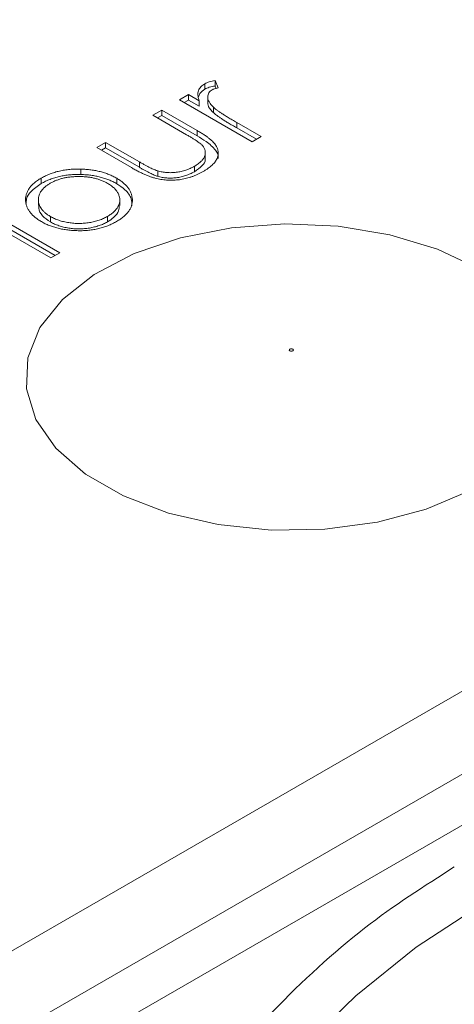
# Model space of a CAD drawing. Header units: millimetres. Extents: x 0 to 420, y 0 to 297.
# Tile 86 of 92: x 341.24 to 344.52, y 219.16 to 226.58. Entities that reach past the tile are written whole.
import ezdxf

# ---------------------------------------------------------------- set-up
doc = ezdxf.new("R2010")
doc.units = ezdxf.units.MM

msp = doc.modelspace()

# ---------------------------------------------------------------- linework, layer by layer
at = {"color": 7, "linetype": 'Continuous', "lineweight": 15}
for p, q in [((359.07479971, 229.26829617), (339.283854, 217.8432264)), ((339.44171502, 218.55890642), (357.82703172, 229.17252383)), ((359.24096366, 228.98048568), (339.44197581, 217.55077328)), ((342.63877739, 226.05515674), (342.63877739, 226.09598447)), ((342.73727194, 226.0640487), (342.71598778, 226.11891478)), ((342.71598778, 226.07808705), (342.71598778, 226.11891478)), ((342.71598778, 226.07808705), (342.72273918, 226.06067072)), ((342.51495522, 226.01342075), (342.44779421, 225.97464952)), ((342.5954557, 225.96694881), (342.51495522, 226.01342075)), ((342.51495522, 225.97259302), (342.51495522, 226.01342075)), ((342.65940827, 225.99072918), (342.65940827, 225.94990145)), ((342.44779421, 225.97464952), (342.99467064, 225.65894448)), ((342.48315542, 225.95423538), (342.51495522, 225.97259302)), ((342.51495522, 225.97259302), (342.5954557, 225.92612108)), ((342.5954557, 225.92612108), (342.5954557, 225.96694881)), ((342.70234274, 225.8782638), (342.70234274, 225.91909153)), ((342.31347484, 225.8971086), (342.24631384, 225.85833738)), ((342.24631384, 225.85833738), (342.49996411, 225.7119082)), ((342.28167504, 225.83792324), (342.31347484, 225.85628087)), ((342.57971648, 225.74341057), (342.31347484, 225.8971086)), ((342.31347484, 225.85628087), (342.31347484, 225.8971086)), ((342.31347484, 225.85628087), (342.57971648, 225.70258284)), ((343.06183165, 225.6977157), (342.87803978, 225.80381649)), ((342.87803978, 225.76298876), (342.87803978, 225.80381649)), ((342.87803978, 225.76298876), (343.02647044, 225.67730156)), ((342.57971648, 225.70258284), (342.57971648, 225.74341057)), ((342.99467064, 225.65894448), (343.06183165, 225.6977157)), ((341.89132674, 225.65340769), (341.82416573, 225.61463647)), ((341.82416573, 225.61463647), (342.08545512, 225.46379731)), ((341.85952694, 225.59422233), (341.89132674, 225.61257996)), ((342.14497701, 225.5069785), (341.89132674, 225.65340769)), ((341.89132674, 225.61257996), (341.89132674, 225.65340769)), ((341.89132674, 225.61257996), (342.14497701, 225.46615077)), ((342.64018931, 225.52296789), (342.64018931, 225.56379562)), ((342.14497701, 225.46615077), (342.14497701, 225.5069785)), ((342.55917253, 225.43318094), (342.55917253, 225.47400867)), ((341.70498498, 225.41206328), (341.70498498, 225.45289101)), ((342.28349263, 225.39847449), (342.28349263, 225.43930222)), ((341.4071095, 225.34413), (341.4071095, 225.38495773)), ((341.97437447, 225.34308986), (341.97437447, 225.38391759)), ((341.54593331, 224.82260622), (340.77838652, 225.26570155)), ((340.71122552, 225.22693033), (341.47877231, 224.783835)), ((340.77838652, 225.22487382), (341.51057211, 224.80219208)), ((341.38537489, 225.22170528), (341.38537489, 225.18087755)), ((341.99791085, 225.17965796), (341.99791085, 225.2204857)), ((341.47592476, 225.05481785), (341.47592476, 225.09564559)), ((341.90571198, 225.0559462), (341.90571198, 225.09677393)), ((341.47877231, 224.783835), (341.54593331, 224.82260622))]:
    msp.add_line(p, q, dxfattribs=at)
at = {"color": 7, "linetype": 'Continuous', "lineweight": 15, "flags": 128}
msp.add_lwpolyline([(344.70374116, 224.70250759), (344.39012119, 224.85013202), (344.03143307, 224.95829637), (343.64237024, 225.02256329), (343.23886158, 225.04030353), (342.83743129, 225.01078868), (342.45450873, 224.93523072), (342.10577254, 224.81671967), (341.80550522, 224.6601065), (341.56598468, 224.47181), (341.39703113, 224.25953087), (341.30555403, 224.03196587), (341.29530971, 223.79842462), (341.36669594, 223.56847976), (341.51681511, 223.35152911), (341.73950062, 223.15647014), (342.02564611, 222.99128186), (342.36353476, 222.86272826), (342.7393345, 222.77607239), (343.13766437, 222.73485591), (343.54220299, 222.74077592), (343.93641036, 222.79357844), (344.30411791, 222.89111933), (344.63030291, 223.02938551)], dxfattribs=at)
at = {"color": 8, "linetype": 'Continuous', "lineweight": 15, "flags": 128}
msp.add_lwpolyline([(344.68916362, 219.89410274), (344.22807973, 219.59302855), (343.7748852, 219.22730668), (343.33733506, 218.80319652), (342.922913, 218.32795674), (342.53871287, 217.80972212), (342.19130957, 217.25734991), (341.88664317, 216.68029819), (341.62992935, 216.08844033), (341.42555928, 215.49190374), (341.27702852, 214.90088896), (341.18688431, 214.32551751), (341.15666239, 213.77563115), (341.18688431, 213.2606322), (341.27702852, 212.78933903), (341.42555928, 212.36981422), (341.62992935, 212.00923829), (341.88664317, 211.71377589), (342.13322857, 211.52362182)], dxfattribs=at)
at = {"color": 7, "linetype": 'Continuous', "lineweight": 15}
for points, knots in [([(342.63877923, 226.09597973), (342.63303442, 226.09234996), (342.62156786, 226.08510498), (342.60775576, 226.07244656), (342.59722665, 226.05844555), (342.58940848, 226.04311624), (342.58531356, 226.02630974), (342.58486705, 226.00792828), (342.58806495, 225.98788493), (342.59291764, 225.97413543), (342.59545501, 225.96694612)], [0, 0, 0, 0, 0.1071582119, 0.2138863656, 0.324682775, 0.4394585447, 0.5616334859, 0.6938876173, 0.8399405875, 1, 1, 1, 1]), ([(342.59069574, 225.99674291), (342.59289584, 226.00500818), (342.59873793, 226.02695557), (342.6234018, 226.04432718), (342.63877739, 226.05515674)], [0, 0, 0, 0, 0.3765946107, 1, 1, 1, 1]), ([(342.71598329, 226.11891327), (342.7080711, 226.11767121), (342.69289391, 226.11528868), (342.6720423, 226.1100347), (342.65382661, 226.10376778), (342.64370059, 226.09852687), (342.63877923, 226.09597973)], [0, 0, 0, 0, 0.2796764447, 0.5364768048, 0.7747224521, 1, 1, 1, 1]), ([(342.63877923, 226.05515269), (342.64370059, 226.05769983), (342.65382661, 226.06294074), (342.6720423, 226.06920766), (342.69289391, 226.07446164), (342.7080711, 226.07684417), (342.71598329, 226.07808623)], [0, 0, 0, 0, 0.2252775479, 0.4635231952, 0.7203235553, 1, 1, 1, 1]), ([(342.69319685, 226.04985303), (342.69578792, 226.05119337), (342.70134591, 226.05406848), (342.71152294, 226.05774252), (342.72373108, 226.06105208), (342.7325989, 226.06301288), (342.73727062, 226.06404586)], [0, 0, 0, 0, 0.2050166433, 0.4397700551, 0.7048611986, 1, 1, 1, 1]), ([(342.7023414, 225.91908858), (342.69883307, 225.92267565), (342.69198407, 225.92967835), (342.68299392, 225.94021509), (342.67546151, 225.95047706), (342.66924726, 225.96040061), (342.66463751, 225.97001604), (342.66119596, 225.9792811), (342.65937678, 225.98826563), (342.65905487, 225.99957088), (342.66117177, 226.01270944), (342.66752679, 226.02712303), (342.67790661, 226.03976546), (342.68816668, 226.04653443), (342.69319685, 226.04985303)], [0, 0, 0, 0, 0.0879601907, 0.1717166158, 0.2506679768, 0.3258823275, 0.3968812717, 0.4635748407, 0.5280697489, 0.5896876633, 0.7048093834, 0.8086618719, 0.9061934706, 1, 1, 1, 1]), ([(342.66127854, 225.94994707), (342.6613598, 225.94516281), (342.6617392, 225.92282694), (342.68220739, 225.89899128), (342.69966432, 225.88102099), (342.70234274, 225.8782638)], [0, 0, 0, 0, 0.1874938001, 0.8753370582, 1, 1, 1, 1]), ([(342.87803685, 225.80381509), (342.86675239, 225.8103402), (342.84518026, 225.82281403), (342.81496165, 225.84102492), (342.78786141, 225.85758545), (342.76433433, 225.87279124), (342.74384011, 225.88637422), (342.72695848, 225.8986056), (342.7130269, 225.90916408), (342.70566512, 225.91600157), (342.7023414, 225.91908858)], [0, 0, 0, 0, 0.1798232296, 0.3437621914, 0.4918338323, 0.6241090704, 0.741399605, 0.8430618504, 0.9291451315, 1, 1, 1, 1]), ([(342.7023414, 225.87826154), (342.70566512, 225.87517453), (342.7130269, 225.86833704), (342.72695848, 225.85777856), (342.74384011, 225.84554718), (342.76433433, 225.8319642), (342.78786141, 225.81675841), (342.81496165, 225.80019788), (342.84518026, 225.78198699), (342.86675239, 225.76951316), (342.87803685, 225.76298805)], [0, 0, 0, 0, 0.0708548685, 0.1569381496, 0.258600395, 0.3758909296, 0.5081661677, 0.6562378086, 0.8201767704, 1, 1, 1, 1]), ([(342.49996183, 225.71190785), (342.5080521, 225.70723092), (342.52353604, 225.69827976), (342.54495889, 225.68509098), (342.56432888, 225.67318164), (342.58096288, 225.66222988), (342.59492398, 225.65227853), (342.60636101, 225.64346058), (342.61543051, 225.6357655), (342.62004971, 225.63080984), (342.62213913, 225.62856823)], [0, 0, 0, 0, 0.1810472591, 0.346505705, 0.495245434, 0.6285345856, 0.745408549, 0.8459263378, 0.9303072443, 1, 1, 1, 1]), ([(342.62573699, 225.434888), (342.63236618, 225.43879558), (342.64529613, 225.44641714), (342.66292336, 225.45837682), (342.67872959, 225.47041127), (342.69263023, 225.48256218), (342.70467938, 225.49477889), (342.71521588, 225.50695971), (342.72336819, 225.51937214), (342.72985523, 225.53181083), (342.73472123, 225.54427023), (342.73762194, 225.55672617), (342.73919314, 225.56912519), (342.73912047, 225.58146149), (342.73695838, 225.59376189), (342.73388625, 225.60603333), (342.72856036, 225.61819925), (342.72205501, 225.63050168), (342.71298147, 225.64297426), (342.70171952, 225.6558888), (342.68778277, 225.66930521), (342.67108552, 225.68310789), (342.65210799, 225.69760411), (342.63036024, 225.71249161), (342.60603299, 225.72789501), (342.58866587, 225.73813239), (342.57971438, 225.74340901)], [0, 0, 0, 0, 0.0460612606, 0.0898404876, 0.1321714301, 0.1732162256, 0.2123988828, 0.2505445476, 0.2877752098, 0.3240612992, 0.3599069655, 0.3952349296, 0.4298264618, 0.4645763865, 0.4989847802, 0.5339025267, 0.5689114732, 0.6045721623, 0.642162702, 0.6826979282, 0.7262892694, 0.7738093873, 0.8244515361, 0.8793040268, 0.9377899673, 1, 1, 1, 1]), ([(342.57971648, 225.70258284), (342.60292219, 225.68869487), (342.65725523, 225.65617805), (342.71774122, 225.60309533), (342.74292656, 225.55594751), (342.73770132, 225.53498283), (342.73701642, 225.5322349)], [0, 0, 0, 0, 0.2907698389, 0.6807982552, 0.9581609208, 1, 1, 1, 1]), ([(342.62213913, 225.62856823), (342.62653867, 225.62252621), (342.63528691, 225.61051201), (342.64128275, 225.59110133), (342.64228863, 225.57118993), (342.63732302, 225.55085952), (342.62683674, 225.53053522), (342.61019211, 225.51070481), (342.58759791, 225.49154324), (342.56886079, 225.47998081), (342.5591766, 225.47400483)], [0, 0, 0, 0, 0.1156605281, 0.2299842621, 0.3464036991, 0.4669571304, 0.5916286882, 0.7201630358, 0.855367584, 1, 1, 1, 1]), ([(342.08545849, 225.46379291), (342.09489937, 225.45845283), (342.11318337, 225.44811076), (342.14054739, 225.43365083), (342.16702943, 225.42075425), (342.19256896, 225.40945474), (342.21710951, 225.39956905), (342.24067481, 225.39122597), (342.2634146, 225.38453073), (342.2852417, 225.37921567), (342.3067122, 225.37530156), (342.3280191, 225.37237158), (342.34939245, 225.37025723), (342.37084456, 225.36910881), (342.39240239, 225.36905076), (342.41404971, 225.36991859), (342.435747, 225.37173806), (342.45746375, 225.37450755), (342.47909324, 225.37835921), (342.50067238, 225.38314386), (342.52191449, 225.38923414), (342.54308511, 225.39626184), (342.56420488, 225.40429304), (342.58510681, 225.41344443), (342.60580695, 225.42363129), (342.61901543, 225.43109159), (342.62573699, 225.434888)], [0, 0, 0, 0, 0.0634759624, 0.1229329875, 0.1781207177, 0.229817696, 0.277417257, 0.3217865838, 0.3624650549, 0.3999038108, 0.4354242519, 0.4704663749, 0.5050285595, 0.5394889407, 0.5738086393, 0.6084507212, 0.6436126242, 0.6790144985, 0.7151506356, 0.7522307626, 0.7899041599, 0.8289292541, 0.8694658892, 0.9112727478, 0.9548483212, 1, 1, 1, 1]), ([(342.28349065, 225.43930162), (342.27935338, 225.44064953), (342.27045735, 225.44354782), (342.2569244, 225.44907463), (342.24190113, 225.4557025), (342.22531128, 225.4635609), (342.20725614, 225.47264742), (342.18763924, 225.48290306), (342.16675028, 225.49450753), (342.15244907, 225.50269644), (342.14497308, 225.5069772)], [0, 0, 0, 0, 0.0782845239, 0.1683285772, 0.272968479, 0.3900681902, 0.5220637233, 0.667879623, 0.8263834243, 1, 1, 1, 1]), ([(342.14497308, 225.46615016), (342.15244907, 225.4618694), (342.16675028, 225.45368049), (342.18763924, 225.44207602), (342.20725614, 225.43182038), (342.22531128, 225.42273386), (342.24190113, 225.41487546), (342.2569244, 225.40824759), (342.27045735, 225.40272078), (342.27935338, 225.39982249), (342.28349065, 225.39847458)], [0, 0, 0, 0, 0.1736165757, 0.332120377, 0.4779362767, 0.6099318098, 0.727031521, 0.8316714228, 0.9217154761, 1, 1, 1, 1]), ([(342.5591766, 225.47400483), (342.54883079, 225.46840971), (342.5287024, 225.45752409), (342.49501788, 225.44440705), (342.45983482, 225.43468583), (342.42939291, 225.42938513), (342.40498804, 225.42674733), (342.38685597, 225.42595808), (342.36896309, 225.42580562), (342.35128024, 225.42665762), (342.33392613, 225.42856395), (342.31673458, 225.43107544), (342.29991531, 225.43479269), (342.28900374, 225.43778816), (342.28349065, 225.43930162)], [0, 0, 0, 0, 0.1403045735, 0.2729707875, 0.4007664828, 0.5254546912, 0.5868386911, 0.6464639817, 0.7053902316, 0.7640286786, 0.8219138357, 0.8802840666, 0.9395132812, 1, 1, 1, 1]), ([(342.55917253, 225.43318094), (342.58039335, 225.44802208), (342.61773384, 225.47413678), (342.64192651, 225.50800176), (342.64007463, 225.52282849), (342.6400576, 225.52296485)], [0, 0, 0, 0, 0.5660377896, 0.9960089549, 1, 1, 1, 1]), ([(341.7049849, 225.45288866), (341.69083449, 225.45303496), (341.66295698, 225.45332318), (341.62177617, 225.45072684), (341.58218168, 225.44574484), (341.54388768, 225.43861851), (341.50731286, 225.42868034), (341.47218456, 225.41648542), (341.43814022, 225.40211867), (341.41759194, 225.39075104), (341.40711216, 225.38495346)], [0, 0, 0, 0, 0.12848649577, 0.25312941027, 0.37530701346, 0.4961956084, 0.61786602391, 0.74166764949, 0.8682485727, 1, 1, 1, 1]), ([(341.40711216, 225.34412642), (341.41759194, 225.349924), (341.43814022, 225.36129163), (341.47218456, 225.37565838), (341.50731286, 225.38785329), (341.54388768, 225.39779147), (341.58218168, 225.4049178), (341.62177617, 225.4098998), (341.66295698, 225.41249614), (341.69083449, 225.41220792), (341.7049849, 225.41206162)], [0, 0, 0, 0, 0.1317514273, 0.25833235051, 0.38213397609, 0.5038043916, 0.62469298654, 0.74687058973, 0.87151350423, 1, 1, 1, 1]), ([(341.47397237, 225.34600972), (341.48138829, 225.35004818), (341.49607875, 225.35804812), (341.52013065, 225.36840522), (341.54540019, 225.37722211), (341.57178502, 225.38456703), (341.59959491, 225.39008354), (341.62851188, 225.39407381), (341.65868007, 225.39652219), (341.68969155, 225.39720951), (341.72077409, 225.3965508), (341.751052, 225.39394075), (341.7802264, 225.39003866), (341.80827185, 225.38437821), (341.83496109, 225.37686355), (341.86054352, 225.36781145), (341.88507617, 225.35722243), (341.90005335, 225.34904182), (341.90766429, 225.34488468)], [0, 0, 0, 0, 0.0634270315, 0.1256447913, 0.1863589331, 0.2470268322, 0.3076308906, 0.3690502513, 0.4318747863, 0.4969526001, 0.5620304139, 0.6252067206, 0.6872313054, 0.7482316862, 0.8097297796, 0.8717262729, 0.934815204, 1, 1, 1, 1]), ([(341.97437459, 225.38391496), (341.96493116, 225.38909111), (341.94628499, 225.39931148), (341.91603023, 225.41274414), (341.8843069, 225.42427728), (341.85115271, 225.43386676), (341.81666205, 225.4416658), (341.7806637, 225.44733367), (341.74334831, 225.45133166), (341.71785573, 225.45236629), (341.7049849, 225.45288866)], [0, 0, 0, 0, 0.1293662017, 0.2554352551, 0.3786322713, 0.5014663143, 0.6234943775, 0.7461656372, 0.8718427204, 1, 1, 1, 1]), ([(341.7049849, 225.41206162), (341.71785573, 225.41153925), (341.74334831, 225.41050461), (341.7806637, 225.40650663), (341.81666205, 225.40083876), (341.85115271, 225.39303972), (341.8843069, 225.38345024), (341.91603023, 225.3719171), (341.94628499, 225.35848444), (341.96493116, 225.34826407), (341.97437459, 225.34308792)], [0, 0, 0, 0, 0.1281572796, 0.2538343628, 0.3765056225, 0.4985336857, 0.6213677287, 0.7445647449, 0.8706337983, 1, 1, 1, 1]), ([(342.28349065, 225.39847458), (342.28900374, 225.39696112), (342.29991531, 225.39396565), (342.31673458, 225.3902484), (342.33392613, 225.38773691), (342.35128024, 225.38583058), (342.36896309, 225.38497857), (342.38685597, 225.38513104), (342.40498804, 225.38592029), (342.42939291, 225.38855809), (342.45983482, 225.39385879), (342.49501788, 225.40358001), (342.5287024, 225.41669705), (342.54883079, 225.42758267), (342.5591766, 225.43317779)], [0, 0, 0, 0, 0.0604867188, 0.1197159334, 0.1780861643, 0.2359713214, 0.2946097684, 0.3535360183, 0.4131613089, 0.4745453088, 0.5992335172, 0.7270292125, 0.8596954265, 1, 1, 1, 1]), ([(341.40711216, 225.38495346), (341.39707446, 225.37890096), (341.3772962, 225.36697512), (341.35227504, 225.34728397), (341.33096751, 225.32694408), (341.31410936, 225.30564922), (341.30122725, 225.28352986), (341.29297872, 225.26052071), (341.28831408, 225.23671277), (341.28895592, 225.22058826), (341.28928227, 225.2123894)], [0, 0, 0, 0, 0.13129959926, 0.25871238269, 0.38208944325, 0.50356357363, 0.62518086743, 0.74728701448, 0.87150247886, 1, 1, 1, 1]), ([(341.29179309, 225.19128203), (341.29246302, 225.20405472), (341.29415462, 225.23630587), (341.3291832, 225.29125684), (341.37911299, 225.32513431), (341.4071095, 225.34413)], [0, 0, 0, 0, 0.2236339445, 0.5646779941, 1, 1, 1, 1]), ([(341.47592121, 225.0956447), (341.46872017, 225.10003842), (341.45454961, 225.10868459), (341.43620526, 225.12284677), (341.42053095, 225.13761599), (341.40749136, 225.1530204), (341.39778155, 225.16920154), (341.39070827, 225.18597999), (341.38635276, 225.20342434), (341.3849209, 225.22132971), (341.38618656, 225.23920835), (341.39042, 225.25662049), (341.39730509, 225.27336022), (341.40704103, 225.28937345), (341.41962125, 225.3046847), (341.4350144, 225.31923595), (341.45300393, 225.33319666), (341.46692222, 225.34170163), (341.47397237, 225.34600972)], [0, 0, 0, 0, 0.065163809, 0.128232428, 0.1902089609, 0.2516872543, 0.3126679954, 0.3744428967, 0.437598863, 0.502359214, 0.5674160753, 0.6302203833, 0.6916199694, 0.7526007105, 0.8128346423, 0.8739563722, 0.9361541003, 1, 1, 1, 1]), ([(341.90766429, 225.34488468), (341.91689074, 225.33916274), (341.93520351, 225.32780576), (341.95760807, 225.30845396), (341.97527079, 225.28759701), (341.98804363, 225.26552333), (341.99600268, 225.24282507), (341.99892452, 225.21996988), (341.99573595, 225.19728467), (341.98749246, 225.17499523), (341.97416978, 225.15349891), (341.95603601, 225.13313026), (341.93364089, 225.11385273), (341.9151054, 225.1025139), (341.90571545, 225.09676974)], [0, 0, 0, 0, 0.08474809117, 0.16820911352, 0.25153374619, 0.33609767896, 0.42010671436, 0.50234043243, 0.58399501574, 0.66629190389, 0.74909241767, 0.83101673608, 0.91439430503, 1, 1, 1, 1]), ([(341.97317531, 225.05817216), (341.98307174, 225.06418571), (342.00245277, 225.07596256), (342.02761531, 225.09507085), (342.04879526, 225.11487657), (342.06576319, 225.1354624), (342.07885019, 225.15670274), (342.08747391, 225.17867082), (342.09234632, 225.20131394), (342.09296332, 225.22442286), (342.08997036, 225.24738214), (342.08370973, 225.26972647), (342.07397708, 225.29111746), (342.06082214, 225.3116371), (342.04435259, 225.33122477), (342.02432582, 225.34982934), (342.00130307, 225.36764851), (341.983423, 225.37844917), (341.97437459, 225.38391496)], [0, 0, 0, 0, 0.0684922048, 0.1341341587, 0.1979034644, 0.2604831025, 0.3221455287, 0.3837784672, 0.4462154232, 0.5103409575, 0.574394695, 0.6362264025, 0.6971016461, 0.7568275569, 0.8167348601, 0.8766630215, 0.9375839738, 1, 1, 1, 1]), ([(341.97437447, 225.34308986), (341.99639625, 225.3284776), (342.04645656, 225.29526077), (342.08787675, 225.23619588), (342.08835805, 225.19388697), (342.08855818, 225.17629422)], [0, 0, 0, 0, 0.3145165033, 0.7149644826, 1, 1, 1, 1]), ([(341.28928227, 225.2123894), (341.29020413, 225.20496123), (341.29202587, 225.19028206), (341.29869631, 225.16870861), (341.30875496, 225.14800072), (341.32206289, 225.12809458), (341.33856819, 225.1090048), (341.35852549, 225.09072979), (341.38174727, 225.07329516), (341.39939678, 225.06255729), (341.40831144, 225.05713366)], [0, 0, 0, 0, 0.1284109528, 0.2537592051, 0.3772863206, 0.4989121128, 0.621321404, 0.7447622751, 0.8710808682, 1, 1, 1, 1]), ([(341.47592476, 225.05481785), (341.45431082, 225.06975632), (341.41089383, 225.09976396), (341.38495882, 225.1461182), (341.38794941, 225.17325668), (341.38878352, 225.18082585)], [0, 0, 0, 0, 0.4168539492, 0.8373552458, 1, 1, 1, 1]), ([(341.99325626, 225.17981764), (341.99328311, 225.16623657), (341.99334646, 225.13419174), (341.95877087, 225.09090364), (341.92178202, 225.06653382), (341.90571198, 225.0559462)], [0, 0, 0, 0, 0.2937789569, 0.6931778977, 1, 1, 1, 1]), ([(341.90571545, 225.09676974), (341.89576626, 225.09134778), (341.87612682, 225.08064499), (341.84266203, 225.06771302), (341.80737063, 225.05716475), (341.77005679, 225.04948788), (341.7315064, 225.04468193), (341.69220163, 225.04302128), (341.65261184, 225.04452524), (341.61325299, 225.04912511), (341.57515026, 225.05665812), (341.53902223, 225.06680378), (341.50550741, 225.07974893), (341.48583346, 225.09031915), (341.47592121, 225.0956447)], [0, 0, 0, 0, 0.08559019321, 0.16895266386, 0.25128347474, 0.33406899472, 0.41635098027, 0.49765512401, 0.58016550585, 0.66415932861, 0.74851180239, 0.83182134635, 0.9152672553, 1, 1, 1, 1]), ([(341.40831144, 225.05713366), (341.4177795, 225.05191013), (341.43648881, 225.04158819), (341.46735587, 225.02829743), (341.49958343, 225.01673622), (341.53351394, 225.00722855), (341.56905884, 224.99963439), (341.60611318, 224.99401574), (341.64481874, 224.99040199), (341.68459027, 224.98867252), (341.72461825, 224.98903493), (341.76390902, 224.99182942), (341.80205334, 224.99691176), (341.83892358, 225.00454614), (341.87465133, 225.01434193), (341.90902168, 225.0265904), (341.94220656, 225.04118621), (341.96270777, 225.05243085), (341.97317531, 225.05817216)], [0, 0, 0, 0, 0.0623374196, 0.1231816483, 0.1830343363, 0.2428661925, 0.3025168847, 0.3633154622, 0.425069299, 0.4890423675, 0.5530871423, 0.6154454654, 0.6772864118, 0.7391749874, 0.8016758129, 0.8653648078, 0.9312577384, 1, 1, 1, 1]), ([(341.90571545, 225.0559427), (341.89576626, 225.05052074), (341.87612682, 225.03981795), (341.84266203, 225.02688598), (341.80737063, 225.01633771), (341.77005679, 225.00866084), (341.7315064, 225.00385489), (341.69220163, 225.00219424), (341.65261184, 225.0036982), (341.61325299, 225.00829806), (341.57515026, 225.01583108), (341.53902223, 225.02597674), (341.50550741, 225.03892189), (341.48583346, 225.04949211), (341.47592121, 225.05481766)], [0, 0, 0, 0, 0.08559019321, 0.16895266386, 0.25128347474, 0.33406899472, 0.41635098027, 0.49765512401, 0.58016550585, 0.66415932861, 0.74851180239, 0.83182134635, 0.9152672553, 1, 1, 1, 1]), ([(343.30062296, 224.0838261), (343.29768125, 224.08212789), (343.29369113, 224.08117377), (343.28537072, 224.08117377), (343.28138059, 224.08212789), (343.27549717, 224.08552431), (343.2738444, 224.08782777), (343.2738444, 224.09263104), (343.27549717, 224.09493449), (343.27843888, 224.0966327)], [0, 0, 0, 0, 0.25, 0.25, 0.5, 0.5, 0.75, 0.75, 1, 1, 1, 1]), ([(343.27843888, 224.0966327), (343.28456074, 224.10016678), (343.2945011, 224.10016678), (343.30674483, 224.09309862), (343.30674483, 224.08736018), (343.30062296, 224.0838261)], [0, 0, 0, 0, 0.5, 0.5, 1, 1, 1, 1]), ([(345.36400032, 219.29032296), (344.47634458, 218.77789021), (343.62497792, 217.87918225), (342.36964312, 215.7048786), (342.01699551, 214.51817268), (342.01699551, 212.46810849), (342.36964312, 211.68856083), (343.62497792, 210.9636359), (344.47634458, 211.04789495), (345.36400032, 211.56032771)], [0, 0, 0, 0, 0.25, 0.25, 0.5, 0.5, 0.75, 0.75, 1, 1, 1, 1])]:
    msp.add_open_spline(points, degree=3, knots=knots, dxfattribs=at)
at = {"color": 8, "linetype": 'Continuous', "lineweight": 15}
msp.add_open_spline([(342.82971315, 211.15111454), (342.7130891, 211.14857681), (342.36643455, 211.14103362), (341.87629024, 211.34635066), (341.47081863, 211.67944426), (341.21634846, 212.03700995), (341.01321567, 212.43443539), (340.84892294, 212.99923222), (340.78547077, 213.76186685), (340.84896267, 214.59793778), (341.04770119, 215.51095898), (341.39210435, 216.47742736), (341.87385074, 217.44053059), (342.37003807, 218.19206666), (342.80625456, 218.73839951), (343.25212059, 219.22916967), (343.82327692, 219.75656404), (344.28925321, 220.0540574), (344.51546592, 220.19847844)], degree=3, knots=[0, 0, 0, 0, 0.0392148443, 0.1165626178, 0.1939109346, 0.2318202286, 0.2697488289, 0.3424661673, 0.4110744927, 0.479682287, 0.5523996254, 0.6281407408, 0.7054886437, 0.7828367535, 0.8207462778, 0.8586746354, 0.9313922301, 1, 1, 1, 1], dxfattribs=at)

doc.saveas('drawing.dxf')
